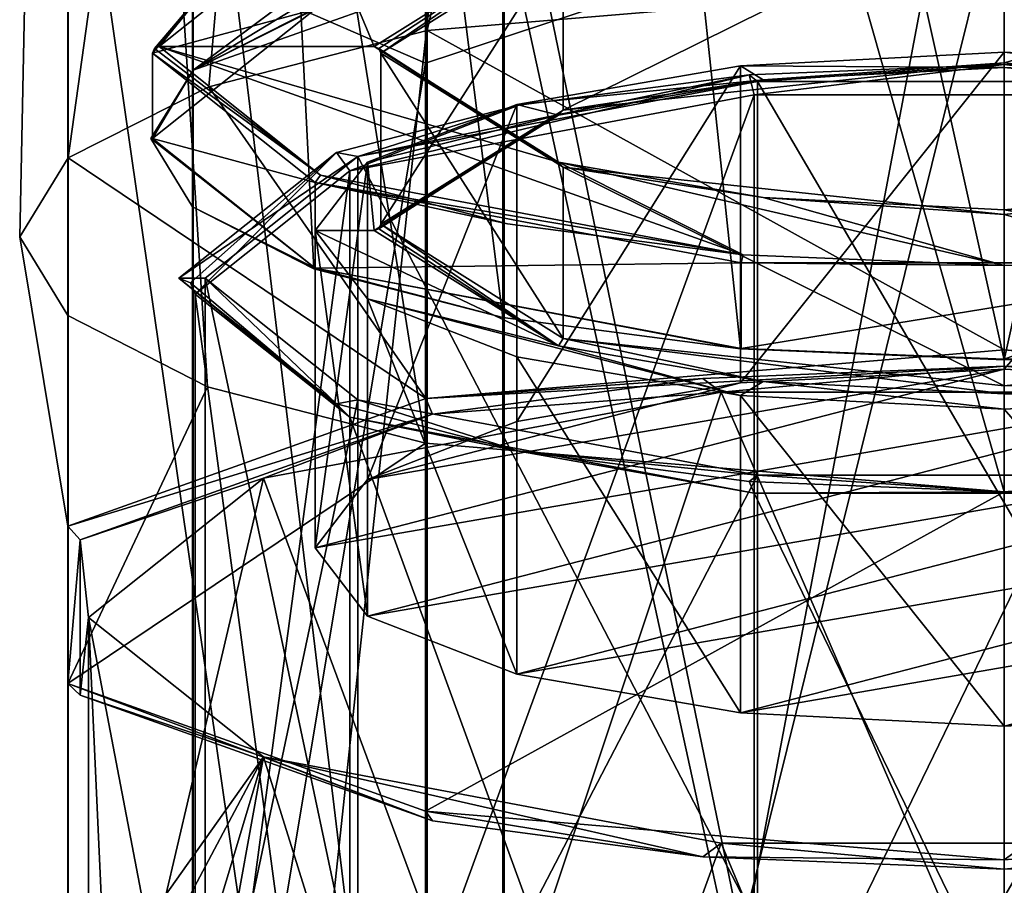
# Model space of a CAD drawing. Header units: millimetres. Extents: x -322 to 175, y 0 to 232.
# Tile 148 of 157: x -15 to 0, y 104 to 117. Entities that reach past the tile are written whole.
import ezdxf

# ---------------------------------------------------------------- set-up
doc = ezdxf.new("R2010")
doc.units = ezdxf.units.MM
doc.header["$LTSCALE"] = 65.185185
for name, color, linetype in [('1584', 7, 'CONTINUOUS'), ('1585', 7, 'CONTINUOUS'), ('1586', 7, 'CONTINUOUS'), ('1587', 7, 'CONTINUOUS'), ('1588', 7, 'CONTINUOUS'), ('1589', 7, 'CONTINUOUS'), ('1590', 7, 'CONTINUOUS'), ('1603', 7, 'CONTINUOUS'), ('1604', 7, 'CONTINUOUS'), ('1605', 7, 'CONTINUOUS'), ('1606', 7, 'CONTINUOUS'), ('1607', 7, 'CONTINUOUS'), ('1608', 7, 'CONTINUOUS'), ('1609', 7, 'CONTINUOUS'), ('1610', 7, 'CONTINUOUS'), ('1611', 7, 'CONTINUOUS'), ('1618', 7, 'CONTINUOUS'), ('1619', 7, 'CONTINUOUS'), ('1621', 7, 'CONTINUOUS'), ('1622', 7, 'CONTINUOUS'), ('1623', 7, 'CONTINUOUS'), ('1626', 7, 'CONTINUOUS'), ('1627', 7, 'CONTINUOUS'), ('1715', 7, 'CONTINUOUS'), ('1716', 7, 'CONTINUOUS'), ('1717', 7, 'CONTINUOUS'), ('1718', 7, 'CONTINUOUS'), ('1719', 7, 'CONTINUOUS'), ('1720', 7, 'CONTINUOUS'), ('1721', 7, 'CONTINUOUS'), ('1722', 7, 'CONTINUOUS'), ('1723', 7, 'CONTINUOUS'), ('1724', 7, 'CONTINUOUS'), ('1725', 7, 'CONTINUOUS')]:
    doc.layers.add(name, color=color, linetype=linetype)

msp = doc.modelspace()

# ---------------------------------------------------------------- linework, layer by layer
at = {"layer": '1584', "color": 7, "linetype": 'CONTINUOUS', "true_color": 0xe0f2ff}
for points in [[(4.005, 111.816, 215.689), (7.621, 146.03, 200.933), (0, 111.653, 215.078), (4.005, 111.816, 215.689)], [(0, 111.653, 215.078), (7.621, 146.03, 200.933), (0, 144.592, 198.926), (0, 111.653, 215.078)], [(0, 83.5, -13), (7.641, 83.5, -10.517), (7.641, 127.724, -2.536), (0, 83.5, -13)], [(0, 83.5, -13), (7.641, 127.724, -2.536), (0, 123.766, -6.555), (0, 83.5, -13)], [(7.621, 120.47, 17.223), (7.621, 83.5, 10.532), (0, 119.6, 19.534), (7.621, 120.47, 17.223)], [(7.621, 83.5, 10.532), (0, 83.5, 13), (0, 119.6, 19.534), (7.621, 83.5, 10.532)]]:
    msp.add_3dface(points, dxfattribs=at)
at = {"layer": '1585', "color": 7, "linetype": 'CONTINUOUS', "true_color": 0xe0f2ff}
for points in [[(-12.359, 154.514, 212.772), (-12.359, 116.061, 231.532), (-12.366, 113.98, 223.763), (-12.359, 154.514, 212.772)], [(-12.359, 154.514, 212.772), (-12.366, 113.98, 223.763), (-12.366, 149.83, 206.234), (-12.359, 154.514, 212.772)], [(-12.359, 154.514, 212.772), (-8.636, 118.832, 236.65), (-12.359, 116.061, 231.532), (-12.359, 154.514, 212.772)], [(-7.641, 112.295, 217.476), (-7.641, 146.039, 200.944), (-12.366, 149.83, 206.234), (-7.641, 112.295, 217.476)], [(-10.52, 113.04, 220.258), (-7.641, 112.295, 217.476), (-12.366, 149.83, 206.234), (-10.52, 113.04, 220.258)], [(-12.366, 113.98, 223.763), (-10.52, 113.04, 220.258), (-12.366, 149.83, 206.234), (-12.366, 113.98, 223.763)], [(0, 111.653, 215.078), (0, 144.592, 198.926), (-7.641, 146.039, 200.944), (0, 111.653, 215.078)], [(-4.017, 111.817, 215.693), (0, 111.653, 215.078), (-7.641, 146.039, 200.944), (-4.017, 111.817, 215.693)], [(-7.641, 112.295, 217.476), (-4.017, 111.817, 215.693), (-7.641, 146.039, 200.944), (-7.641, 112.295, 217.476)], [(-12.359, 83.5, -4.033), (-7.621, 83.5, -10.532), (-7.621, 127.729, -2.55), (-12.359, 83.5, -4.033)], [(-12.359, 83.5, -4.033), (-7.621, 127.729, -2.55), (-12.359, 125.6, 3.593), (-12.359, 83.5, -4.033)], [(-7.621, 83.5, -10.532), (0, 123.766, -6.555), (-7.621, 127.729, -2.55), (-7.621, 83.5, -10.532)], [(-12.366, 83.5, 4.009), (-12.359, 83.5, -4.033), (-12.359, 125.6, 3.593), (-12.366, 83.5, 4.009)], [(-12.366, 83.5, 4.009), (-12.359, 125.6, 3.593), (-12.366, 122.767, 11.119), (-12.366, 83.5, 4.009)], [(-7.621, 83.5, -10.532), (0, 83.5, -13), (0, 123.766, -6.555), (-7.621, 83.5, -10.532)], [(-7.641, 83.5, 10.517), (-12.366, 83.5, 4.009), (-12.366, 122.767, 11.119), (-7.641, 83.5, 10.517)], [(-7.641, 120.475, 17.21), (-7.641, 83.5, 10.517), (-12.366, 122.767, 11.119), (-7.641, 120.475, 17.21)], [(0, 83.5, 13), (-7.641, 83.5, 10.517), (-7.641, 120.475, 17.21), (0, 83.5, 13)], [(0, 119.6, 19.534), (0, 83.5, 13), (-7.641, 120.475, 17.21), (0, 119.6, 19.534)], [(-12.359, 116.061, 231.532), (-8.629, 118.832, 236.656), (-7.626, 118.94, 237.463), (-12.359, 116.061, 231.532)], [(-7.621, 117.744, 237.81), (-12.359, 116.061, 231.532), (-7.626, 118.94, 237.463), (-7.621, 117.744, 237.81)], [(-8.634, 118.832, 236.652), (-8.629, 118.832, 236.656), (-12.359, 116.061, 231.532), (-8.634, 118.832, 236.652)], [(-8.636, 118.832, 236.65), (-8.634, 118.832, 236.652), (-12.359, 116.061, 231.532), (-8.636, 118.832, 236.65)], [(-10.505, 117, 235.034), (-12.359, 116.061, 231.532), (-7.621, 117.744, 237.81), (-10.505, 117, 235.034)], [(-12.366, 113.98, 223.763), (-12.359, 116.061, 231.532), (-13, 115.021, 227.648), (-12.366, 113.98, 223.763)]]:
    msp.add_3dface(points, dxfattribs=at)
at = {"layer": '1586', "color": 7, "linetype": 'CONTINUOUS', "true_color": 0xe0f2ff}
for points in [[(0, 117.405, 242.536), (0, 155.486, 225.449), (-8.794, 116.668, 239.785), (0, 117.405, 242.536)], [(-8.794, 116.668, 239.785), (0, 155.486, 225.449), (-8.794, 153.921, 223.069), (-8.794, 116.668, 239.785)], [(-12.121, 115.81, 236.582), (-8.794, 153.921, 223.069), (-14.26, 114.727, 232.542), (-12.121, 115.81, 236.582)], [(-14.26, 114.727, 232.542), (-8.794, 153.921, 223.069), (-14.26, 149.8, 216.804), (-14.26, 114.727, 232.542)], [(-8.794, 116.668, 239.785), (-8.794, 153.921, 223.069), (-12.121, 115.81, 236.582), (-8.794, 116.668, 239.785)], [(-14.26, 114.727, 232.542), (-14.26, 149.8, 216.804), (-15, 113.527, 228.061), (-14.26, 114.727, 232.542)], [(-15, 113.527, 228.061), (-14.26, 149.8, 216.804), (-14.269, 112.326, 223.579), (-15, 113.527, 228.061)], [(-14.269, 112.326, 223.579), (-14.26, 149.8, 216.804), (-14.269, 144.701, 209.051), (-14.269, 112.326, 223.579)], [(-8.817, 145.524, 32.688), (-14.269, 118.532, 10.279), (-8.817, 116.17, 17.407), (-8.817, 145.524, 32.688)], [(-8.817, 145.524, 32.688), (-8.817, 116.17, 17.407), (0, 119.077, 21.474), (-8.817, 145.524, 32.688)], [(-14.269, 112.326, 223.579), (-14.269, 144.701, 209.051), (-12.138, 111.242, 219.535), (-14.269, 112.326, 223.579)], [(-12.138, 111.242, 219.535), (-14.269, 144.701, 209.051), (-8.817, 110.382, 216.326), (-12.138, 111.242, 219.535)], [(-8.817, 110.382, 216.326), (-14.269, 144.701, 209.051), (-8.817, 140.575, 202.778), (-8.817, 110.382, 216.326)], [(0, 109.641, 213.559), (-8.817, 140.575, 202.778), (0, 142.33, 198.098), (0, 109.641, 213.559)], [(-8.817, 110.382, 216.326), (-8.817, 140.575, 202.778), (0, 109.641, 213.559), (-8.817, 110.382, 216.326)], [(0, 124.705, -8.351), (0, 83.5, -15), (-8.794, 123.809, -5.647), (0, 124.705, -8.351)], [(-8.794, 123.809, -5.647), (-8.794, 83.5, -12.152), (-14.26, 121.451, 1.471), (-8.794, 123.809, -5.647)], [(0, 83.5, -15), (-8.794, 83.5, -12.152), (-8.794, 123.809, -5.647), (0, 83.5, -15)], [(-14.26, 121.451, 1.471), (-14.26, 83.5, -4.653), (-14.269, 118.532, 10.279), (-14.26, 121.451, 1.471)], [(-8.794, 83.5, -12.152), (-14.26, 83.5, -4.653), (-14.26, 121.451, 1.471), (-8.794, 83.5, -12.152)], [(-8.817, 83.5, 12.135), (0, 83.5, 15), (0, 119.077, 21.474), (-8.817, 83.5, 12.135)], [(-8.817, 116.17, 17.407), (-8.817, 83.5, 12.135), (0, 119.077, 21.474), (-8.817, 116.17, 17.407)], [(-14.26, 83.5, -4.653), (-14.269, 83.5, 4.626), (-14.269, 118.532, 10.279), (-14.26, 83.5, -4.653)], [(-14.269, 118.532, 10.279), (-14.269, 83.5, 4.626), (-8.817, 116.17, 17.407), (-14.269, 118.532, 10.279)], [(-14.269, 83.5, 4.626), (-8.817, 83.5, 12.135), (-8.817, 116.17, 17.407), (-14.269, 83.5, 4.626)]]:
    msp.add_3dface(points, dxfattribs=at)
at = {"layer": '1587', "color": 7, "linetype": 'CONTINUOUS', "true_color": 0xe0f2ff}
for points in [[(0, 117.405, 242.536), (8.817, 116.664, 239.769), (8.817, 153.911, 223.055), (0, 117.405, 242.536)], [(8.794, 145.514, 32.701), (0, 119.077, 21.474), (8.794, 116.165, 17.423), (8.794, 145.514, 32.701)], [(0, 109.641, 213.559), (0, 142.33, 198.098), (8.794, 110.378, 216.31), (0, 109.641, 213.559)], [(8.794, 110.378, 216.31), (0, 142.33, 198.098), (8.794, 140.565, 202.764), (8.794, 110.378, 216.31)], [(8.817, 83.5, -12.135), (0, 83.5, -15), (0, 124.705, -8.351), (8.817, 83.5, -12.135)], [(8.817, 83.5, -12.135), (0, 124.705, -8.351), (8.817, 123.804, -5.631), (8.817, 83.5, -12.135)], [(0, 119.077, 21.474), (0, 83.5, 15), (8.794, 116.165, 17.423), (0, 119.077, 21.474)], [(0, 83.5, 15), (8.794, 83.5, 12.152), (8.794, 116.165, 17.423), (0, 83.5, 15)]]:
    msp.add_3dface(points, dxfattribs=at)
at = {"layer": '1588', "color": 7, "linetype": 'CONTINUOUS', "true_color": 0xe0f2ff}
for points in [[(0, 111.558, 243.896), (-4.595, 111.369, 243.189), (-4.311, 111.161, 242.415), (0, 111.558, 243.896)], [(4.311, 111.161, 242.415), (0, 111.558, 243.896), (-4.311, 111.161, 242.415), (4.311, 111.161, 242.415)], [(4.593, 111.369, 243.19), (0, 111.558, 243.896), (4.311, 111.161, 242.415), (4.593, 111.369, 243.19)], [(-4.595, 111.369, 243.189), (-8.713, 110.824, 241.155), (-4.311, 111.161, 242.415), (-4.595, 111.369, 243.189)], [(-4.311, 111.161, 242.415), (-8.713, 110.824, 241.155), (-11.286, 109.85, 237.521), (-4.311, 111.161, 242.415)], [(-8.713, 110.824, 241.155), (-14.077, 108.91, 234.013), (-11.286, 109.85, 237.521), (-8.713, 110.824, 241.155)], [(-11.286, 109.85, 237.521), (-14.077, 108.91, 234.013), (-13.95, 107.727, 229.6), (-11.286, 109.85, 237.521)], [(-14.077, 108.91, 234.013), (-14.077, 106.545, 225.188), (-13.95, 107.727, 229.6), (-14.077, 108.91, 234.013)], [(-13.95, 107.727, 229.6), (-14.077, 106.545, 225.188), (-11.286, 105.605, 221.68), (-13.95, 107.727, 229.6)], [(-14.077, 106.545, 225.188), (-8.713, 104.631, 218.045), (-11.286, 105.605, 221.68), (-14.077, 106.545, 225.188)], [(-8.713, 104.631, 218.045), (-4.593, 104.086, 216.011), (-11.286, 105.605, 221.68), (-8.713, 104.631, 218.045)], [(-11.286, 105.605, 221.68), (-4.593, 104.086, 216.011), (-4.311, 104.294, 216.785), (-11.286, 105.605, 221.68)], [(-4.593, 104.086, 216.011), (0, 103.897, 215.305), (-4.311, 104.294, 216.785), (-4.593, 104.086, 216.011)], [(-4.311, 104.294, 216.785), (0, 103.897, 215.305), (4.311, 104.294, 216.785), (-4.311, 104.294, 216.785)], [(0, 103.897, 215.305), (4.595, 104.086, 216.011), (4.311, 104.294, 216.785), (0, 103.897, 215.305)]]:
    msp.add_3dface(points, dxfattribs=at)
at = {"layer": '1589', "color": 7, "linetype": 'CONTINUOUS', "true_color": 0xe0f2ff}
for points in [[(0, 117.405, 242.536), (-8.794, 116.668, 239.785), (0, 111.803, 244.037), (0, 117.405, 242.536)], [(-8.794, 116.668, 239.785), (-12.121, 115.81, 236.582), (-8.815, 111.062, 241.271), (-8.794, 116.668, 239.785)], [(0, 111.803, 244.037), (-8.794, 116.668, 239.785), (-8.815, 111.062, 241.271), (0, 111.803, 244.037)], [(-12.121, 115.81, 236.582), (-14.26, 114.727, 232.542), (-8.815, 111.062, 241.271), (-12.121, 115.81, 236.582)], [(-14.26, 114.727, 232.542), (-15, 113.527, 228.061), (-14.266, 109.121, 234.027), (-14.26, 114.727, 232.542)], [(-8.815, 111.062, 241.271), (-14.26, 114.727, 232.542), (-14.266, 109.121, 234.027), (-8.815, 111.062, 241.271)], [(-15, 113.527, 228.061), (-14.269, 112.326, 223.579), (-14.266, 109.121, 234.027), (-15, 113.527, 228.061)], [(-14.269, 112.326, 223.579), (-12.138, 111.242, 219.535), (-14.266, 106.721, 225.071), (-14.269, 112.326, 223.579)], [(-14.266, 109.121, 234.027), (-14.269, 112.326, 223.579), (-14.266, 106.721, 225.071), (-14.266, 109.121, 234.027)], [(-12.138, 111.242, 219.535), (-8.817, 110.382, 216.326), (-14.266, 106.721, 225.071), (-12.138, 111.242, 219.535)], [(-14.266, 106.721, 225.071), (-8.817, 110.382, 216.326), (-8.816, 104.78, 217.826), (-14.266, 106.721, 225.071)], [(-8.817, 110.382, 216.326), (0, 109.641, 213.559), (-8.816, 104.78, 217.826), (-8.817, 110.382, 216.326)], [(-8.816, 104.78, 217.826), (0, 109.641, 213.559), (0, 104.038, 215.06), (-8.816, 104.78, 217.826)]]:
    msp.add_3dface(points, dxfattribs=at)
at = {"layer": '1590', "color": 7, "linetype": 'CONTINUOUS', "true_color": 0xe0f2ff}
for points in [[(8.817, 116.664, 239.769), (0, 117.405, 242.536), (8.816, 111.062, 241.27), (8.817, 116.664, 239.769)], [(0, 117.405, 242.536), (0, 111.803, 244.037), (8.816, 111.062, 241.27), (0, 117.405, 242.536)], [(0, 109.641, 213.559), (8.794, 110.378, 216.31), (0, 104.038, 215.06), (0, 109.641, 213.559)], [(0, 104.038, 215.06), (8.794, 110.378, 216.31), (8.815, 104.78, 217.826), (0, 104.038, 215.06)]]:
    msp.add_3dface(points, dxfattribs=at)
at = {"layer": '1603', "color": 7, "linetype": 'CONTINUOUS', "true_color": 0xe0f2ff}
for points in [[(0, 111.558, 243.896), (0, 111.803, 244.037), (-8.815, 111.062, 241.271), (0, 111.558, 243.896)], [(-4.595, 111.369, 243.189), (0, 111.558, 243.896), (-8.815, 111.062, 241.271), (-4.595, 111.369, 243.189)], [(-8.713, 110.824, 241.155), (-4.595, 111.369, 243.189), (-8.815, 111.062, 241.271), (-8.713, 110.824, 241.155)], [(-8.713, 110.824, 241.155), (-8.815, 111.062, 241.271), (-14.266, 109.121, 234.027), (-8.713, 110.824, 241.155)], [(-14.077, 108.91, 234.013), (-8.713, 110.824, 241.155), (-14.266, 109.121, 234.027), (-14.077, 108.91, 234.013)], [(-14.077, 108.91, 234.013), (-14.266, 109.121, 234.027), (-14.266, 106.721, 225.071), (-14.077, 108.91, 234.013)], [(-14.077, 106.545, 225.188), (-14.077, 108.91, 234.013), (-14.266, 106.721, 225.071), (-14.077, 106.545, 225.188)], [(-8.713, 104.631, 218.045), (-14.077, 106.545, 225.188), (-14.266, 106.721, 225.071), (-8.713, 104.631, 218.045)], [(-8.713, 104.631, 218.045), (-14.266, 106.721, 225.071), (-8.816, 104.78, 217.826), (-8.713, 104.631, 218.045)], [(-4.593, 104.086, 216.011), (-8.713, 104.631, 218.045), (-8.816, 104.78, 217.826), (-4.593, 104.086, 216.011)], [(-4.593, 104.086, 216.011), (-8.816, 104.78, 217.826), (0, 104.038, 215.06), (-4.593, 104.086, 216.011)], [(0, 103.897, 215.305), (-4.593, 104.086, 216.011), (0, 104.038, 215.06), (0, 103.897, 215.305)]]:
    msp.add_3dface(points, dxfattribs=at)
at = {"layer": '1604', "color": 7, "linetype": 'CONTINUOUS', "true_color": 0xe0f2ff}
for points in [[(0, 111.558, 243.896), (4.593, 111.369, 243.19), (0, 111.803, 244.037), (0, 111.558, 243.896)], [(0, 111.803, 244.037), (4.593, 111.369, 243.19), (8.816, 111.062, 241.27), (0, 111.803, 244.037)], [(4.595, 104.086, 216.011), (0, 103.897, 215.305), (8.815, 104.78, 217.826), (4.595, 104.086, 216.011)], [(0, 103.897, 215.305), (0, 104.038, 215.06), (8.815, 104.78, 217.826), (0, 103.897, 215.305)]]:
    msp.add_3dface(points, dxfattribs=at)
at = {"layer": '1605', "color": 2, "linetype": 'CONTINUOUS'}
for points in [[(-9.701, 112.58, 224.14), (-10.5, 113.62, 228.022), (-9.701, 107.75, 225.434), (-9.701, 112.58, 224.14)], [(-9.701, 107.75, 225.434), (-10.5, 113.62, 228.022), (-10.5, 108.79, 229.316), (-9.701, 107.75, 225.434)], [(-7.425, 111.698, 220.85), (-9.701, 112.58, 224.14), (-7.425, 106.868, 222.144), (-7.425, 111.698, 220.85)], [(-7.425, 106.868, 222.144), (-9.701, 112.58, 224.14), (-9.701, 107.75, 225.434), (-7.425, 106.868, 222.144)], [(-4.018, 111.109, 218.651), (-7.425, 111.698, 220.85), (-4.018, 106.279, 219.945), (-4.018, 111.109, 218.651)], [(-4.018, 106.279, 219.945), (-7.425, 111.698, 220.85), (-7.425, 106.868, 222.144), (-4.018, 106.279, 219.945)], [(0, 110.902, 217.879), (-4.018, 111.109, 218.651), (0, 106.072, 219.173), (0, 110.902, 217.879)], [(0, 106.072, 219.173), (-4.018, 111.109, 218.651), (-4.018, 106.279, 219.945), (0, 106.072, 219.173)], [(4.018, 111.109, 218.651), (0, 110.902, 217.879), (4.018, 106.279, 219.945), (4.018, 111.109, 218.651)], [(4.018, 106.279, 219.945), (0, 110.902, 217.879), (0, 106.072, 219.173), (4.018, 106.279, 219.945)]]:
    msp.add_3dface(points, dxfattribs=at)
at = {"layer": '1606', "color": 7, "linetype": 'CONTINUOUS', "true_color": 0x000000}
for points in [[(-6.718, 115.455, 234.484), (0, 116.175, 237.172), (-3.675, 115.915, 236.588), (-6.718, 115.455, 234.484)], [(-3.675, 115.915, 236.588), (0, 116.175, 237.172), (0, 116.104, 237.294), (-3.675, 115.915, 236.588)], [(0, 116.175, 237.172), (6.718, 115.455, 234.484), (0, 116.104, 237.294), (0, 116.175, 237.172)], [(0, 116.104, 237.294), (6.718, 115.455, 234.484), (3.675, 115.915, 236.588), (0, 116.104, 237.294)], [(-6.79, 115.376, 234.576), (-6.718, 115.455, 234.484), (-3.675, 115.915, 236.588), (-6.79, 115.376, 234.576)], [(-9.529, 113.648, 228.014), (-6.718, 115.455, 234.484), (-9.6, 113.62, 228.022), (-9.529, 113.648, 228.014)], [(-9.6, 113.62, 228.022), (-6.718, 115.455, 234.484), (-6.79, 115.376, 234.576), (-9.6, 113.62, 228.022)], [(-9.5, 113.716, 227.996), (-6.718, 115.455, 234.484), (-9.529, 113.648, 228.014), (-9.5, 113.716, 227.996)]]:
    msp.add_3dface(points, dxfattribs=at)
at = {"layer": '1607', "color": 7, "linetype": 'CONTINUOUS', "true_color": 0x000000}
for points in [[(-9.6, 116.421, 227.271), (-6.79, 118.177, 233.826), (-9.529, 116.392, 227.279), (-9.6, 116.421, 227.271)], [(-6.79, 118.177, 233.826), (-9.5, 116.324, 227.297), (-9.529, 116.392, 227.279), (-6.79, 118.177, 233.826)], [(-6.718, 118.063, 233.785), (-9.5, 116.324, 227.297), (-6.79, 118.177, 233.826), (-6.718, 118.063, 233.785)]]:
    msp.add_3dface(points, dxfattribs=at)
at = {"layer": '1608', "color": 7, "linetype": 'CONTINUOUS', "true_color": 0x000000}
for points in [[(-12.875, 116.421, 227.271), (-11.839, 117.698, 232.426), (-10.419, 118.379, 234.577), (-12.875, 116.421, 227.271)], [(-12.975, 116.324, 227.297), (-11.839, 117.698, 232.426), (-12.946, 116.392, 227.279), (-12.975, 116.324, 227.297)], [(-12.946, 116.392, 227.279), (-11.839, 117.698, 232.426), (-12.875, 116.421, 227.271), (-12.946, 116.392, 227.279)]]:
    msp.add_3dface(points, dxfattribs=at)
at = {"layer": '1609', "color": 7, "linetype": 'CONTINUOUS', "true_color": 0x000000}
for points in [[(-9.5, 116.324, 227.297), (-9.5, 113.716, 227.996), (-6.718, 111.978, 221.507), (-9.5, 116.324, 227.297)], [(-9.5, 116.324, 227.297), (-6.718, 111.978, 221.507), (-6.718, 114.586, 220.808), (-9.5, 116.324, 227.297)], [(-6.718, 111.978, 221.507), (0, 111.257, 218.819), (-6.718, 114.586, 220.808), (-6.718, 111.978, 221.507)], [(-6.718, 114.586, 220.808), (0, 111.257, 218.819), (0, 113.865, 218.121), (-6.718, 114.586, 220.808)], [(0, 113.865, 218.121), (6.718, 111.978, 221.507), (6.718, 114.586, 220.808), (0, 113.865, 218.121)], [(0, 111.257, 218.819), (6.718, 111.978, 221.507), (0, 113.865, 218.121), (0, 111.257, 218.819)]]:
    msp.add_3dface(points, dxfattribs=at)
at = {"layer": '1610', "color": 7, "linetype": 'CONTINUOUS', "true_color": 0x000000}
for points in [[(-11.839, 117.698, 232.426), (-12.975, 116.324, 227.297), (-10.497, 116.994, 235.013), (-11.839, 117.698, 232.426)], [(-10.497, 116.994, 235.013), (-12.975, 116.324, 227.297), (-12.975, 115.02, 227.646), (-10.497, 116.994, 235.013)]]:
    msp.add_3dface(points, dxfattribs=at)
at = {"layer": '1611', "color": 2, "linetype": 'CONTINUOUS'}
for points in [[(-3.762, 115.892, 239.4), (-9.85, 114.747, 235.128), (-3.762, 103.055, 242.84), (-3.762, 115.892, 239.4)], [(3.762, 115.892, 239.4), (-3.762, 115.892, 239.4), (3.762, 103.055, 242.84), (3.762, 115.892, 239.4)], [(3.762, 103.055, 242.84), (-3.762, 115.892, 239.4), (-3.762, 103.055, 242.84), (3.762, 103.055, 242.84)], [(-9.85, 114.747, 235.128), (-12.175, 112.895, 228.216), (-9.85, 101.911, 238.568), (-9.85, 114.747, 235.128)], [(-3.762, 103.055, 242.84), (-9.85, 114.747, 235.128), (-9.85, 101.911, 238.568), (-3.762, 103.055, 242.84)], [(-9.85, 101.911, 238.568), (-12.175, 112.895, 228.216), (-12.175, 100.058, 231.655), (-9.85, 101.911, 238.568)]]:
    msp.add_3dface(points, dxfattribs=at)
at = {"layer": '1618', "color": 7, "linetype": 'CONTINUOUS', "true_color": 0xcad1ee}
for points in [[(0, 116.15, 240.362), (-3.809, 115.687, 239.603), (-3.887, 115.99, 239.767), (0, 116.15, 240.362)], [(3.809, 115.687, 239.603), (-3.809, 115.687, 239.603), (0, 116.15, 240.362), (3.809, 115.687, 239.603)], [(3.887, 115.99, 239.767), (3.809, 115.687, 239.603), (0, 116.15, 240.362), (3.887, 115.99, 239.767)], [(-3.809, 115.687, 239.603), (-9.971, 114.529, 235.278), (-3.887, 115.99, 239.767), (-3.809, 115.687, 239.603)], [(-3.887, 115.99, 239.767), (-9.971, 114.529, 235.278), (-7.394, 115.528, 238.041), (-3.887, 115.99, 239.767)], [(-7.394, 115.528, 238.041), (-9.971, 114.529, 235.278), (-10.176, 114.807, 235.352), (-7.394, 115.528, 238.041)], [(-12.575, 112.895, 228.216), (-10.176, 114.807, 235.352), (-12.398, 112.824, 228.235), (-12.575, 112.895, 228.216)], [(-10.176, 114.807, 235.352), (-12.325, 112.654, 228.28), (-12.398, 112.824, 228.235), (-10.176, 114.807, 235.352)], [(-9.971, 114.529, 235.278), (-12.325, 112.654, 228.28), (-10.176, 114.807, 235.352), (-9.971, 114.529, 235.278)]]:
    msp.add_3dface(points, dxfattribs=at)
at = {"layer": '1619', "color": 7, "linetype": 'CONTINUOUS', "true_color": 0xcad1ee}
for points in [[(-9.971, 110.779, 221.283), (-12.325, 112.654, 228.28), (-9.971, 95.082, 225.489), (-9.971, 110.779, 221.283)], [(-9.971, 95.082, 225.489), (-12.325, 112.654, 228.28), (-12.325, 96.957, 232.486), (-9.971, 95.082, 225.489)], [(-3.809, 109.62, 216.958), (-9.971, 110.779, 221.283), (-3.809, 93.924, 221.164), (-3.809, 109.62, 216.958)], [(-3.809, 93.924, 221.164), (-9.971, 110.779, 221.283), (-9.971, 95.082, 225.489), (-3.809, 93.924, 221.164)], [(3.809, 109.62, 216.958), (-3.809, 109.62, 216.958), (3.809, 93.924, 221.164), (3.809, 109.62, 216.958)], [(3.809, 93.924, 221.164), (-3.809, 109.62, 216.958), (-3.809, 93.924, 221.164), (3.809, 93.924, 221.164)]]:
    msp.add_3dface(points, dxfattribs=at)
at = {"layer": '1621', "color": 7, "linetype": 'CONTINUOUS', "true_color": 0xcad1ee}
for points in [[(-4.311, 111.161, 242.415), (-11.286, 109.85, 237.521), (-7.846, 100.57, 243.459), (-4.311, 111.161, 242.415)], [(-4.311, 111.161, 242.415), (-7.846, 100.57, 243.459), (0, 101.195, 245.793), (-4.311, 111.161, 242.415)], [(4.311, 111.161, 242.415), (-4.311, 111.161, 242.415), (0, 101.195, 245.793), (4.311, 111.161, 242.415)], [(4.311, 111.161, 242.415), (0, 101.195, 245.793), (7.846, 100.57, 243.459), (4.311, 111.161, 242.415)], [(-11.286, 109.85, 237.521), (-13.95, 107.727, 229.6), (-12.975, 102.63, 236.271), (-11.286, 109.85, 237.521)], [(-7.846, 100.57, 243.459), (-11.286, 109.85, 237.521), (-12.975, 102.63, 236.271), (-7.846, 100.57, 243.459)], [(-12.975, 102.63, 236.271), (-13.95, 107.727, 229.6), (-13.707, 102.383, 233.714), (-12.975, 102.63, 236.271)], [(-13.707, 102.383, 233.714), (-13.95, 107.727, 229.6), (-13.95, 101.848, 231.176), (-13.707, 102.383, 233.714)]]:
    msp.add_3dface(points, dxfattribs=at)
at = {"layer": '1622', "color": 7, "linetype": 'CONTINUOUS', "true_color": 0xcad1ee}
for points in [[(-12.359, 116.061, 231.532), (-10.497, 116.994, 235.013), (-12.975, 115.02, 227.646), (-12.359, 116.061, 231.532)], [(-12.359, 116.061, 231.532), (-10.505, 117, 235.034), (-10.497, 116.994, 235.013), (-12.359, 116.061, 231.532)], [(-13, 115.021, 227.648), (-12.359, 116.061, 231.532), (-12.975, 115.02, 227.646), (-13, 115.021, 227.648)], [(-12.366, 113.98, 223.763), (-13, 115.021, 227.648), (-10.497, 113.046, 220.28), (-12.366, 113.98, 223.763)], [(-13, 115.021, 227.648), (-12.975, 115.02, 227.646), (-10.497, 113.046, 220.28), (-13, 115.021, 227.648)], [(-10.52, 113.04, 220.258), (-12.366, 113.98, 223.763), (-10.497, 113.046, 220.28), (-10.52, 113.04, 220.258)], [(-7.641, 112.295, 217.476), (-10.52, 113.04, 220.258), (-10.497, 113.046, 220.28), (-7.641, 112.295, 217.476)], [(-4.017, 111.817, 215.693), (-7.641, 112.295, 217.476), (-10.497, 113.046, 220.28), (-4.017, 111.817, 215.693)], [(-4.009, 111.826, 215.727), (-4.017, 111.817, 215.693), (-10.497, 113.046, 220.28), (-4.009, 111.826, 215.727)], [(0, 111.653, 215.078), (-4.017, 111.817, 215.693), (-4.009, 111.826, 215.727), (0, 111.653, 215.078)], [(0, 111.662, 215.113), (0, 111.653, 215.078), (-4.009, 111.826, 215.727), (0, 111.662, 215.113)], [(4.009, 111.826, 215.727), (4.005, 111.816, 215.689), (0, 111.662, 215.113), (4.009, 111.826, 215.727)], [(4.005, 111.816, 215.689), (0, 111.653, 215.078), (0, 111.662, 215.113), (4.005, 111.816, 215.689)]]:
    msp.add_3dface(points, dxfattribs=at)
at = {"layer": '1623', "color": 7, "linetype": 'CONTINUOUS', "true_color": 0xcad1ee}
for points in [[(-13.95, 107.727, 229.6), (-11.286, 105.605, 221.68), (-13.95, 101.848, 231.176), (-13.95, 107.727, 229.6)], [(-13.95, 101.848, 231.176), (-11.286, 105.605, 221.68), (-13.707, 101.042, 228.71), (-13.95, 101.848, 231.176)], [(-13.707, 101.042, 228.71), (-11.286, 105.605, 221.68), (-12.975, 99.978, 226.372), (-13.707, 101.042, 228.71)], [(-12.975, 99.978, 226.372), (-11.286, 105.605, 221.68), (-12.975, 96.259, 227.369), (-12.975, 99.978, 226.372)], [(-12.975, 96.259, 227.369), (-11.286, 105.605, 221.68), (-7.846, 94.6, 221.177), (-12.975, 96.259, 227.369)], [(-11.286, 105.605, 221.68), (-4.311, 104.294, 216.785), (-7.846, 94.6, 221.177), (-11.286, 105.605, 221.68)], [(-7.846, 94.6, 221.177), (-4.311, 104.294, 216.785), (0, 93.974, 218.843), (-7.846, 94.6, 221.177)], [(-4.311, 104.294, 216.785), (4.311, 104.294, 216.785), (0, 93.974, 218.843), (-4.311, 104.294, 216.785)], [(0, 93.974, 218.843), (4.311, 104.294, 216.785), (7.846, 94.6, 221.177), (0, 93.974, 218.843)]]:
    msp.add_3dface(points, dxfattribs=at)
at = {"layer": '1626', "color": 7, "linetype": 'CONTINUOUS', "true_color": 0xcad1ee}
for points in [[(-9.971, 114.529, 235.278), (-3.809, 115.687, 239.603), (-9.971, 98.832, 239.484), (-9.971, 114.529, 235.278)], [(-3.809, 115.687, 239.603), (-3.809, 99.991, 243.809), (-9.971, 98.832, 239.484), (-3.809, 115.687, 239.603)], [(-3.809, 115.687, 239.603), (3.809, 115.687, 239.603), (-3.809, 99.991, 243.809), (-3.809, 115.687, 239.603)], [(3.809, 115.687, 239.603), (3.809, 99.991, 243.809), (-3.809, 99.991, 243.809), (3.809, 115.687, 239.603)], [(-12.325, 112.654, 228.28), (-9.971, 114.529, 235.278), (-12.325, 96.957, 232.486), (-12.325, 112.654, 228.28)], [(-12.325, 96.957, 232.486), (-9.971, 114.529, 235.278), (-9.971, 98.832, 239.484), (-12.325, 96.957, 232.486)]]:
    msp.add_3dface(points, dxfattribs=at)
at = {"layer": '1627', "color": 7, "linetype": 'CONTINUOUS', "true_color": 0xcad1ee}
for points in [[(-12.575, 112.895, 228.216), (-12.398, 112.824, 228.235), (-9.971, 110.779, 221.283), (-12.575, 112.895, 228.216)], [(-12.575, 112.895, 228.216), (-9.971, 110.779, 221.283), (-10.176, 110.983, 221.079), (-12.575, 112.895, 228.216)], [(-12.398, 112.824, 228.235), (-12.325, 112.654, 228.28), (-9.971, 110.779, 221.283), (-12.398, 112.824, 228.235)], [(-10.176, 110.983, 221.079), (-9.971, 110.779, 221.283), (-7.394, 110.263, 218.39), (-10.176, 110.983, 221.079)], [(-9.971, 110.779, 221.283), (-3.809, 109.62, 216.958), (-7.394, 110.263, 218.39), (-9.971, 110.779, 221.283)], [(-7.394, 110.263, 218.39), (-3.809, 109.62, 216.958), (-3.887, 109.8, 216.664), (-7.394, 110.263, 218.39)], [(-3.887, 109.8, 216.664), (-3.809, 109.62, 216.958), (0, 109.641, 216.069), (-3.887, 109.8, 216.664)], [(0, 109.641, 216.069), (3.809, 109.62, 216.958), (3.887, 109.8, 216.664), (0, 109.641, 216.069)], [(-3.809, 109.62, 216.958), (3.809, 109.62, 216.958), (0, 109.641, 216.069), (-3.809, 109.62, 216.958)]]:
    msp.add_3dface(points, dxfattribs=at)
at = {"layer": '1715', "color": 2, "linetype": 'CONTINUOUS'}
for points in [[(-12.175, 100.058, 231.655), (-12.175, 112.895, 228.216), (-9.85, 111.043, 221.303), (-12.175, 100.058, 231.655)], [(-9.85, 98.206, 224.743), (-12.175, 100.058, 231.655), (-9.85, 111.043, 221.303), (-9.85, 98.206, 224.743)], [(-3.762, 109.898, 217.031), (-9.85, 98.206, 224.743), (-9.85, 111.043, 221.303), (-3.762, 109.898, 217.031)], [(-3.762, 97.061, 220.471), (-9.85, 98.206, 224.743), (-3.762, 109.898, 217.031), (-3.762, 97.061, 220.471)], [(3.762, 97.061, 220.471), (-3.762, 97.061, 220.471), (3.762, 109.898, 217.031), (3.762, 97.061, 220.471)], [(3.762, 109.898, 217.031), (-3.762, 97.061, 220.471), (-3.762, 109.898, 217.031), (3.762, 109.898, 217.031)]]:
    msp.add_3dface(points, dxfattribs=at)
at = {"layer": '1716', "color": 2, "linetype": 'CONTINUOUS'}
for points in [[(-3.762, 115.892, 239.4), (0, 116.15, 240.362), (-3.887, 115.99, 239.767), (-3.762, 115.892, 239.4)], [(-3.762, 115.892, 239.4), (3.762, 115.892, 239.4), (0, 116.15, 240.362), (-3.762, 115.892, 239.4)], [(3.762, 115.892, 239.4), (3.887, 115.99, 239.767), (0, 116.15, 240.362), (3.762, 115.892, 239.4)], [(-9.85, 114.747, 235.128), (-3.762, 115.892, 239.4), (-3.887, 115.99, 239.767), (-9.85, 114.747, 235.128)], [(-9.85, 114.747, 235.128), (-3.887, 115.99, 239.767), (-7.394, 115.528, 238.041), (-9.85, 114.747, 235.128)], [(-9.85, 114.747, 235.128), (-7.394, 115.528, 238.041), (-10.176, 114.807, 235.352), (-9.85, 114.747, 235.128)], [(-9.85, 114.747, 235.128), (-10.176, 114.807, 235.352), (-12.575, 112.895, 228.216), (-9.85, 114.747, 235.128)], [(-12.175, 112.895, 228.216), (-9.85, 114.747, 235.128), (-12.575, 112.895, 228.216), (-12.175, 112.895, 228.216)], [(-12.175, 112.895, 228.216), (-12.575, 112.895, 228.216), (-10.176, 110.983, 221.079), (-12.175, 112.895, 228.216)], [(-12.175, 112.895, 228.216), (-10.176, 110.983, 221.079), (-9.85, 111.043, 221.303), (-12.175, 112.895, 228.216)], [(-10.176, 110.983, 221.079), (-7.394, 110.263, 218.39), (-9.85, 111.043, 221.303), (-10.176, 110.983, 221.079)], [(-7.394, 110.263, 218.39), (-3.762, 109.898, 217.031), (-9.85, 111.043, 221.303), (-7.394, 110.263, 218.39)], [(-7.394, 110.263, 218.39), (-3.887, 109.8, 216.664), (-3.762, 109.898, 217.031), (-7.394, 110.263, 218.39)], [(-3.887, 109.8, 216.664), (0, 109.641, 216.069), (-3.762, 109.898, 217.031), (-3.887, 109.8, 216.664)], [(0, 109.641, 216.069), (3.762, 109.898, 217.031), (-3.762, 109.898, 217.031), (0, 109.641, 216.069)], [(0, 109.641, 216.069), (3.887, 109.8, 216.664), (3.762, 109.898, 217.031), (0, 109.641, 216.069)]]:
    msp.add_3dface(points, dxfattribs=at)
at = {"layer": '1717', "color": 7, "linetype": 'CONTINUOUS', "true_color": 0x000000}
for points in [[(-12.975, 115.02, 227.646), (-12.975, 116.324, 227.297), (-10.497, 114.35, 219.93), (-12.975, 115.02, 227.646)], [(-10.497, 113.046, 220.28), (-12.975, 115.02, 227.646), (-10.497, 114.35, 219.93), (-10.497, 113.046, 220.28)], [(-4.009, 113.13, 215.377), (-10.497, 113.046, 220.28), (-10.497, 114.35, 219.93), (-4.009, 113.13, 215.377)], [(-4.009, 111.826, 215.727), (-10.497, 113.046, 220.28), (-4.009, 113.13, 215.377), (-4.009, 111.826, 215.727)], [(0, 111.662, 215.113), (-4.009, 111.826, 215.727), (4.009, 113.13, 215.377), (0, 111.662, 215.113)], [(4.009, 113.13, 215.377), (-4.009, 111.826, 215.727), (-4.009, 113.13, 215.377), (4.009, 113.13, 215.377)], [(4.009, 111.826, 215.727), (0, 111.662, 215.113), (4.009, 113.13, 215.377), (4.009, 111.826, 215.727)]]:
    msp.add_3dface(points, dxfattribs=at)
at = {"layer": '1718', "color": 7, "linetype": 'CONTINUOUS', "true_color": 0x000000}
for points in [[(-4.018, 116.13, 237.392), (0, 116.104, 237.294), (0, 116.337, 238.164), (-4.018, 116.13, 237.392)], [(0, 116.104, 237.294), (3.675, 115.915, 236.588), (0, 116.337, 238.164), (0, 116.104, 237.294)], [(0, 116.337, 238.164), (3.675, 115.915, 236.588), (4.018, 116.13, 237.392), (0, 116.337, 238.164)], [(-7.425, 115.541, 235.193), (-3.675, 115.915, 236.588), (-4.018, 116.13, 237.392), (-7.425, 115.541, 235.193)], [(-3.675, 115.915, 236.588), (0, 116.104, 237.294), (-4.018, 116.13, 237.392), (-3.675, 115.915, 236.588)], [(-6.79, 115.376, 234.576), (-3.675, 115.915, 236.588), (-7.425, 115.541, 235.193), (-6.79, 115.376, 234.576)], [(-9.701, 114.66, 231.903), (-6.79, 115.376, 234.576), (-7.425, 115.541, 235.193), (-9.701, 114.66, 231.903)], [(-9.6, 113.62, 228.022), (-6.79, 115.376, 234.576), (-9.701, 114.66, 231.903), (-9.6, 113.62, 228.022)], [(-10.5, 113.62, 228.022), (-9.6, 113.62, 228.022), (-9.701, 114.66, 231.903), (-10.5, 113.62, 228.022)], [(-10.5, 113.62, 228.022), (-9.701, 112.58, 224.14), (-6.79, 111.863, 221.467), (-10.5, 113.62, 228.022)], [(-9.6, 113.62, 228.022), (-10.5, 113.62, 228.022), (-6.79, 111.863, 221.467), (-9.6, 113.62, 228.022)], [(-9.701, 112.58, 224.14), (-7.425, 111.698, 220.85), (-4.018, 111.109, 218.651), (-9.701, 112.58, 224.14)], [(-9.701, 112.58, 224.14), (-4.018, 111.109, 218.651), (-6.79, 111.863, 221.467), (-9.701, 112.58, 224.14)], [(-6.79, 111.863, 221.467), (-4.018, 111.109, 218.651), (-3.675, 111.324, 219.455), (-6.79, 111.863, 221.467)], [(-4.018, 111.109, 218.651), (0, 110.902, 217.879), (-3.675, 111.324, 219.455), (-4.018, 111.109, 218.651)], [(-3.675, 111.324, 219.455), (0, 110.902, 217.879), (0, 111.135, 218.749), (-3.675, 111.324, 219.455)], [(0, 111.135, 218.749), (4.018, 111.109, 218.651), (3.675, 111.324, 219.455), (0, 111.135, 218.749)], [(0, 110.902, 217.879), (4.018, 111.109, 218.651), (0, 111.135, 218.749), (0, 110.902, 217.879)]]:
    msp.add_3dface(points, dxfattribs=at)
at = {"layer": '1719', "color": 7, "linetype": 'CONTINUOUS', "true_color": 0x000000}
for points in [[(-9.6, 116.421, 227.271), (-12.875, 116.421, 227.271), (-10.419, 118.379, 234.577), (-9.6, 116.421, 227.271)], [(-6.79, 118.177, 233.826), (-9.6, 116.421, 227.271), (-10.419, 118.379, 234.577), (-6.79, 118.177, 233.826)], [(-12.875, 116.421, 227.271), (-9.6, 116.421, 227.271), (-6.79, 114.664, 220.716), (-12.875, 116.421, 227.271)], [(-10.419, 114.463, 219.964), (-12.875, 116.421, 227.271), (-3.98, 113.252, 215.444), (-10.419, 114.463, 219.964)], [(-3.98, 113.252, 215.444), (-12.875, 116.421, 227.271), (-6.79, 114.664, 220.716), (-3.98, 113.252, 215.444)], [(0, 113.088, 214.835), (-3.98, 113.252, 215.444), (-6.79, 114.664, 220.716), (0, 113.088, 214.835)], [(-3.675, 114.125, 218.704), (0, 113.088, 214.835), (-6.79, 114.664, 220.716), (-3.675, 114.125, 218.704)], [(-7.57, 113.725, 217.211), (-10.419, 114.463, 219.964), (-3.98, 113.252, 215.444), (-7.57, 113.725, 217.211)], [(0, 113.936, 217.998), (0, 113.088, 214.835), (-3.675, 114.125, 218.704), (0, 113.936, 217.998)], [(3.675, 114.125, 218.705), (3.98, 113.252, 215.444), (0, 113.936, 217.998), (3.675, 114.125, 218.705)], [(3.98, 113.252, 215.444), (0, 113.088, 214.835), (0, 113.936, 217.998), (3.98, 113.252, 215.444)]]:
    msp.add_3dface(points, dxfattribs=at)
at = {"layer": '1720', "color": 7, "linetype": 'CONTINUOUS', "true_color": 0x000000}
for points in [[(0, 116.175, 237.172), (-6.718, 115.455, 234.484), (0, 118.783, 236.473), (0, 116.175, 237.172)], [(-6.718, 115.455, 234.484), (-6.718, 118.063, 233.785), (0, 118.783, 236.473), (-6.718, 115.455, 234.484)], [(0, 116.175, 237.172), (0, 118.783, 236.473), (6.718, 118.063, 233.785), (0, 116.175, 237.172)], [(-6.718, 115.455, 234.484), (-9.5, 113.716, 227.996), (-6.718, 118.063, 233.785), (-6.718, 115.455, 234.484)], [(-9.5, 113.716, 227.996), (-9.5, 116.324, 227.297), (-6.718, 118.063, 233.785), (-9.5, 113.716, 227.996)], [(6.718, 115.455, 234.484), (0, 116.175, 237.172), (6.718, 118.063, 233.785), (6.718, 115.455, 234.484)]]:
    msp.add_3dface(points, dxfattribs=at)
at = {"layer": '1721', "color": 7, "linetype": 'CONTINUOUS', "true_color": 0x000000}
for points in [[(-12.946, 116.392, 227.279), (-12.875, 116.421, 227.271), (-10.419, 114.463, 219.964), (-12.946, 116.392, 227.279)], [(-12.975, 116.324, 227.297), (-12.946, 116.392, 227.279), (-10.419, 114.463, 219.964), (-12.975, 116.324, 227.297)], [(-10.497, 114.35, 219.93), (-12.975, 116.324, 227.297), (-10.419, 114.463, 219.964), (-10.497, 114.35, 219.93)], [(-10.497, 114.35, 219.93), (-10.419, 114.463, 219.964), (-7.57, 113.725, 217.211), (-10.497, 114.35, 219.93)], [(-4.009, 113.13, 215.377), (-10.497, 114.35, 219.93), (-3.98, 113.252, 215.444), (-4.009, 113.13, 215.377)], [(-10.497, 114.35, 219.93), (-7.57, 113.725, 217.211), (-3.98, 113.252, 215.444), (-10.497, 114.35, 219.93)], [(-4.009, 113.13, 215.377), (-3.98, 113.252, 215.444), (0, 113.088, 214.835), (-4.009, 113.13, 215.377)], [(4.009, 113.13, 215.377), (0, 113.088, 214.835), (3.98, 113.252, 215.444), (4.009, 113.13, 215.377)], [(4.009, 113.13, 215.377), (-4.009, 113.13, 215.377), (0, 113.088, 214.835), (4.009, 113.13, 215.377)]]:
    msp.add_3dface(points, dxfattribs=at)
at = {"layer": '1722', "color": 7, "linetype": 'CONTINUOUS', "true_color": 0x000000}
for points in [[(-9.6, 116.421, 227.271), (-9.529, 116.392, 227.279), (-6.718, 114.586, 220.808), (-9.6, 116.421, 227.271)], [(-9.6, 116.421, 227.271), (-6.718, 114.586, 220.808), (-6.79, 114.664, 220.716), (-9.6, 116.421, 227.271)], [(-9.529, 116.392, 227.279), (-9.5, 116.324, 227.297), (-6.718, 114.586, 220.808), (-9.529, 116.392, 227.279)], [(-6.718, 114.586, 220.808), (-3.675, 114.125, 218.704), (-6.79, 114.664, 220.716), (-6.718, 114.586, 220.808)], [(-6.718, 114.586, 220.808), (0, 113.865, 218.121), (-3.675, 114.125, 218.704), (-6.718, 114.586, 220.808)], [(0, 113.865, 218.121), (6.718, 114.586, 220.808), (0, 113.936, 217.998), (0, 113.865, 218.121)], [(6.718, 114.586, 220.808), (3.675, 114.125, 218.705), (0, 113.936, 217.998), (6.718, 114.586, 220.808)], [(0, 113.865, 218.121), (0, 113.936, 217.998), (-3.675, 114.125, 218.704), (0, 113.865, 218.121)]]:
    msp.add_3dface(points, dxfattribs=at)
at = {"layer": '1723', "color": 7, "linetype": 'CONTINUOUS', "true_color": 0x000000}
for points in [[(-9.5, 113.716, 227.996), (-9.529, 113.648, 228.014), (-6.79, 111.863, 221.467), (-9.5, 113.716, 227.996)], [(-6.718, 111.978, 221.507), (-9.5, 113.716, 227.996), (-6.79, 111.863, 221.467), (-6.718, 111.978, 221.507)], [(-9.529, 113.648, 228.014), (-9.6, 113.62, 228.022), (-6.79, 111.863, 221.467), (-9.529, 113.648, 228.014)], [(-6.718, 111.978, 221.507), (-6.79, 111.863, 221.467), (-3.675, 111.324, 219.455), (-6.718, 111.978, 221.507)], [(0, 111.257, 218.819), (-6.718, 111.978, 221.507), (0, 111.135, 218.749), (0, 111.257, 218.819)], [(-6.718, 111.978, 221.507), (-3.675, 111.324, 219.455), (0, 111.135, 218.749), (-6.718, 111.978, 221.507)], [(6.718, 111.978, 221.507), (0, 111.257, 218.819), (3.675, 111.324, 219.455), (6.718, 111.978, 221.507)], [(0, 111.257, 218.819), (0, 111.135, 218.749), (3.675, 111.324, 219.455), (0, 111.257, 218.819)]]:
    msp.add_3dface(points, dxfattribs=at)
at = {"layer": '1724', "color": 2, "linetype": 'CONTINUOUS'}
for points in [[(4.018, 111.301, 238.686), (-10.5, 108.79, 229.316), (0, 111.508, 239.458), (4.018, 111.301, 238.686)], [(0, 111.508, 239.458), (-10.5, 108.79, 229.316), (-9.701, 109.83, 233.197), (0, 111.508, 239.458)], [(-4.018, 111.301, 238.686), (0, 111.508, 239.458), (-9.701, 109.83, 233.197), (-4.018, 111.301, 238.686)], [(-9.701, 107.75, 225.434), (-10.5, 108.79, 229.316), (4.018, 111.301, 238.686), (-9.701, 107.75, 225.434)], [(7.425, 110.712, 236.487), (-9.701, 107.75, 225.434), (4.018, 111.301, 238.686), (7.425, 110.712, 236.487)], [(-7.425, 110.712, 236.487), (-4.018, 111.301, 238.686), (-9.701, 109.83, 233.197), (-7.425, 110.712, 236.487)], [(-7.425, 106.868, 222.144), (-9.701, 107.75, 225.434), (7.425, 110.712, 236.487), (-7.425, 106.868, 222.144)], [(9.701, 109.83, 233.197), (-7.425, 106.868, 222.144), (7.425, 110.712, 236.487), (9.701, 109.83, 233.197)], [(-4.018, 106.279, 219.945), (-7.425, 106.868, 222.144), (9.701, 109.83, 233.197), (-4.018, 106.279, 219.945)], [(10.5, 108.79, 229.316), (-4.018, 106.279, 219.945), (9.701, 109.83, 233.197), (10.5, 108.79, 229.316)], [(10.5, 108.79, 229.316), (0, 106.072, 219.173), (-4.018, 106.279, 219.945), (10.5, 108.79, 229.316)], [(10.5, 108.79, 229.316), (9.701, 107.75, 225.434), (0, 106.072, 219.173), (10.5, 108.79, 229.316)], [(9.701, 107.75, 225.434), (4.018, 106.279, 219.945), (0, 106.072, 219.173), (9.701, 107.75, 225.434)]]:
    msp.add_3dface(points, dxfattribs=at)
at = {"layer": '1725', "color": 2, "linetype": 'CONTINUOUS'}
for points in [[(-4.018, 116.13, 237.392), (0, 116.337, 238.164), (-4.018, 111.301, 238.686), (-4.018, 116.13, 237.392)], [(0, 116.337, 238.164), (0, 111.508, 239.458), (-4.018, 111.301, 238.686), (0, 116.337, 238.164)], [(0, 116.337, 238.164), (4.018, 116.13, 237.392), (0, 111.508, 239.458), (0, 116.337, 238.164)], [(-7.425, 115.541, 235.193), (-4.018, 116.13, 237.392), (-7.425, 110.712, 236.487), (-7.425, 115.541, 235.193)], [(-4.018, 116.13, 237.392), (-4.018, 111.301, 238.686), (-7.425, 110.712, 236.487), (-4.018, 116.13, 237.392)], [(4.018, 116.13, 237.392), (4.018, 111.301, 238.686), (0, 111.508, 239.458), (4.018, 116.13, 237.392)], [(-9.701, 114.66, 231.903), (-7.425, 115.541, 235.193), (-9.701, 109.83, 233.197), (-9.701, 114.66, 231.903)], [(-7.425, 115.541, 235.193), (-7.425, 110.712, 236.487), (-9.701, 109.83, 233.197), (-7.425, 115.541, 235.193)], [(-10.5, 108.79, 229.316), (-10.5, 113.62, 228.022), (-9.701, 114.66, 231.903), (-10.5, 108.79, 229.316)], [(-10.5, 108.79, 229.316), (-9.701, 114.66, 231.903), (-9.701, 109.83, 233.197), (-10.5, 108.79, 229.316)]]:
    msp.add_3dface(points, dxfattribs=at)

doc.saveas('drawing.dxf')
